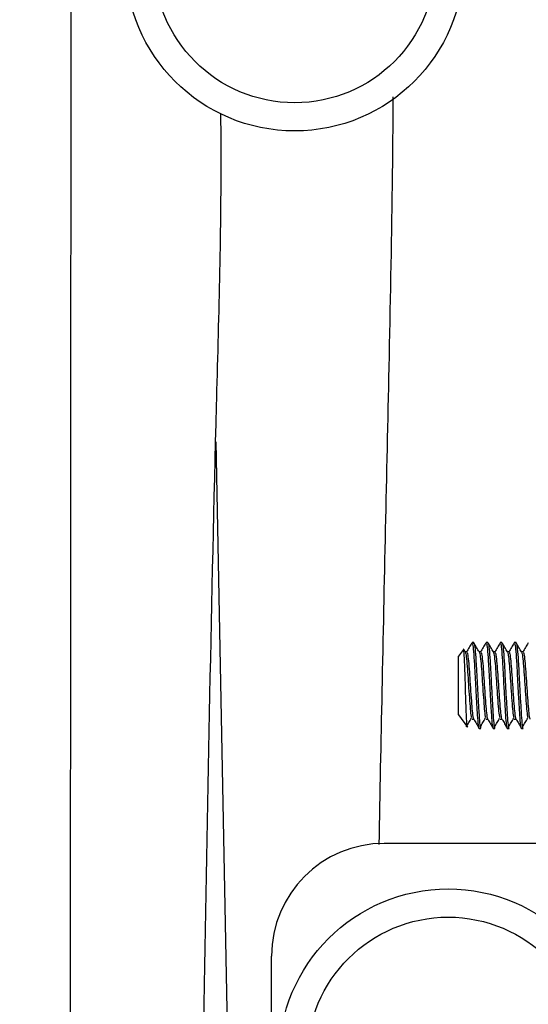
# Paper-space layout 'Sheet2' of a CAD drawing. Header units: millimetres. Extents: x 0 to 1118, y 0 to 864.
# Tile 108 of 232: x 750 to 760, y 435 to 454. Entities that reach past the tile are written whole.
import ezdxf

# ---------------------------------------------------------------- set-up
doc = ezdxf.new("R2010")
doc.units = ezdxf.units.MM
doc.styles.add('SLDTEXTSTYLE0', font='arial.ttf', dxfattribs={"width": 0.948})
doc.dimstyles.new('SLDDIMSTYLE1', dxfattribs={"dimtxt": 5.650301, "dimasz": 4.572, "dimexe": 0, "dimexo": 0.0625, "dimgap": 1.412575, "dimtad": 0, "dimtih": 1, "dimtoh": 1, "dimdec": 1, "dimlfac": 3, "dimrnd": 1e-09, "dimzin": 12, "dimdsep": 46, "dimtxsty": 'SLDTEXTSTYLE0', "dimsah": 1, "dimcen": 0.09, "dimadec": 0, "dimazin": 3, "dimtfac": 1, "dimtofl": 0, "dimtmove": 0, "dimatfit": 3, "dimfxl": 1, "dimfrac": 2, "dimtolj": 1, "dimtzin": 12, "dimarcsym": 0})

# ---------------------------------------------------------------- blocks, each defined once
blk = doc.blocks.new('_D_6')
at = {"color": 7, "linetype": 'Continuous', "lineweight": 0}
for p, q in [((749.512, 471.844), (723.573, 471.861)), ((725.174, 471.86), (725.122, 393.754)), ((725.059, 298.293), (725.11, 376.399)), ((749.397, 298.277), (723.459, 298.294))]:
    blk.add_line(p, q, dxfattribs=at)
for points in [[(725.174, 471.86), (724.409, 467.288), (725.933, 467.287)], [(725.059, 298.293), (725.824, 302.865), (724.3, 302.866)]]:
    blk.add_solid(points, dxfattribs=at)
at = {"color": 7, "linetype": 'Continuous', "lineweight": 0, "char_height": 5.8208, "attachment_point": 1, "style": 'SLDTEXTSTYLE0'}
for s, insert in [('520.7', (715.415, 392.58)), ('(20.50)', (712.828, 383.903))]:
    blk.add_mtext(s, dxfattribs=dict(at, insert=insert))

psp = doc.layouts.new('Sheet2')

# ---------------------------------------------------------------- linework, layer by layer
at = {"color": 7, "linetype": 'Continuous', "lineweight": 30}
for p, q in [((751.102, 456.1095), (751.0664, 402.305)), ((758.6633, 441.9396), (758.6303, 441.9396)), ((758.9279, 441.9396), (758.8949, 441.9396)), ((759.1925, 441.9396), (759.1594, 441.9396)), ((759.4571, 441.9396), (759.424, 441.9396)), ((758.4678, 441.8128), (758.3769, 441.6831)), ((758.5026, 441.7643), (758.4745, 441.8127)), ((758.5311, 441.7678), (758.5006, 441.7678)), ((758.7956, 441.7678), (758.7652, 441.7678)), ((759.0602, 441.7678), (759.0298, 441.7678)), ((759.3248, 441.7678), (759.2943, 441.7678)), ((759.5894, 441.7678), (759.5589, 441.7678)), ((758.3769, 440.9889), (758.3769, 441.6831)), ((758.3769, 440.5875), (758.3769, 440.9889)), ((758.3769, 440.5875), (758.542, 440.3517)), ((758.6303, 440.5028), (758.6633, 440.5028)), ((758.8949, 440.5028), (758.9279, 440.5028)), ((759.1594, 440.5028), (759.1925, 440.5028)), ((759.424, 440.5028), (759.4571, 440.5028)), ((758.7626, 440.331), (758.7956, 440.331)), ((759.0271, 440.331), (759.0602, 440.331)), ((759.2917, 440.331), (759.3248, 440.331)), ((759.5563, 440.331), (759.5894, 440.331)), ((759.8787, 438.172), (756.9833, 438.172)), ((754.8666, 422.5424), (754.8666, 436.0553))]:
    psp.add_line(p, q, dxfattribs=at)
at = {"color": 8, "linetype": 'Continuous', "lineweight": 30}
psp.add_line((753.82, 445.7113), (754.4363, 413.8114), dxfattribs=at)
at = {"color": 7, "linetype": 'Continuous', "lineweight": 30}
for centre, radius in [((755.3007, 454.7196), 3.175), ((755.3007, 454.7196), 2.6458), ((758.1821, 434.1417), 3.175), ((758.1821, 434.1417), 2.6458)]:
    psp.add_circle(centre, radius, dxfattribs=at)
psp.add_arc((756.9833, 436.0553), 2.1167, 90, 180, dxfattribs=at)
for points, knots in [([(757.1408, 452.1823), (757.1413, 452.118), (757.1434, 451.8085), (757.1389, 451.2555), (757.1204, 449.6285), (757.0496, 446.221), (756.9576, 442.0976), (756.8991, 439.1122), (756.8803, 438.1527)], [0, 0, 0, 0, 0.0137649, 0.0661691, 0.1182129, 0.361629, 0.7948264, 1, 1, 1, 1]), ([(753.1305, 410.8674), (753.2928, 419.0883), (753.5266, 430.9276), (753.7676, 444.3518), (753.9303, 449.7988), (753.9178, 451.6281), (753.9161, 451.8716)], [0, 0, 0, 0, 0.6014631, 0.8661888, 0.9821919, 1, 1, 1, 1]), ([(758.6263, 441.9359), (758.6096, 441.9071), (758.5763, 441.8495), (758.5428, 441.792), (758.5261, 441.7633)], [0, 0, 0, 0, 0.5001983, 1, 1, 1, 1]), ([(758.6303, 441.9267), (758.634, 441.9262), (758.6432, 441.9248), (758.6574, 441.7827), (758.6755, 441.5428), (758.6904, 441.2355), (758.7076, 440.9151), (758.7249, 440.626), (758.7398, 440.422), (758.7541, 440.3235), (758.7614, 440.3405), (758.7632, 440.3448)], [0, 0, 0, 0, 0.0858, 0.209274, 0.3359857, 0.4576872, 0.5833021, 0.7089176, 0.8306197, 0.957333, 1, 1, 1, 1]), ([(758.6633, 441.9267), (758.6671, 441.9262), (758.6763, 441.9248), (758.6905, 441.7827), (758.7085, 441.5428), (758.7235, 441.2355), (758.7407, 440.9151), (758.758, 440.6259), (758.7728, 440.4223), (758.7869, 440.3242), (758.794, 440.3402), (758.7956, 440.3439)], [0, 0, 0, 0, 0.0862307, 0.2103244, 0.3376722, 0.4599845, 0.58623, 0.712476, 0.834789, 0.9621382, 1, 1, 1, 1]), ([(758.7672, 441.7643), (758.7505, 441.7931), (758.7171, 441.8506), (758.6837, 441.9082), (758.667, 441.937)], [0, 0, 0, 0, 0.49975631, 1, 1, 1, 1]), ([(758.8909, 441.9359), (758.8742, 441.9071), (758.8408, 441.8495), (758.8074, 441.792), (758.7907, 441.7633)], [0, 0, 0, 0, 0.5001983, 1, 1, 1, 1]), ([(758.8949, 441.9267), (758.8986, 441.9262), (758.9078, 441.9248), (758.922, 441.7827), (758.9401, 441.5428), (758.955, 441.2355), (758.9722, 440.9151), (758.9895, 440.626), (759.0044, 440.422), (759.0187, 440.3235), (759.026, 440.3405), (759.0278, 440.3448)], [0, 0, 0, 0, 0.0858, 0.209274, 0.3359857, 0.4576872, 0.5833022, 0.7089176, 0.8306197, 0.957333, 1, 1, 1, 1]), ([(758.9279, 441.9267), (758.9317, 441.9262), (758.9409, 441.9248), (758.9551, 441.7827), (758.9731, 441.5428), (758.988, 441.2355), (759.0053, 440.9151), (759.0226, 440.6259), (759.0374, 440.4223), (759.0515, 440.3242), (759.0586, 440.3402), (759.0602, 440.3439)], [0, 0, 0, 0, 0.08623065, 0.21032444, 0.33767221, 0.45998453, 0.58623005, 0.71247603, 0.83478901, 0.96213829, 1, 1, 1, 1]), ([(759.0318, 441.7643), (759.0151, 441.7931), (758.9816, 441.8506), (758.9483, 441.9082), (758.9315, 441.937)], [0, 0, 0, 0, 0.4997532, 1, 1, 1, 1]), ([(759.1555, 441.9359), (759.1388, 441.9071), (759.1054, 441.8495), (759.072, 441.792), (759.0553, 441.7633)], [0, 0, 0, 0, 0.5002015, 1, 1, 1, 1]), ([(759.1594, 441.9267), (759.1632, 441.9262), (759.1724, 441.9248), (759.1866, 441.7827), (759.2046, 441.5428), (759.2196, 441.2355), (759.2368, 440.9151), (759.2541, 440.626), (759.2689, 440.422), (759.2832, 440.3235), (759.2905, 440.3405), (759.2924, 440.3448)], [0, 0, 0, 0, 0.0857999, 0.209274, 0.3359857, 0.4576872, 0.5833021, 0.7089176, 0.8306197, 0.9573329, 1, 1, 1, 1]), ([(759.1925, 441.9267), (759.1963, 441.9262), (759.2054, 441.9248), (759.2197, 441.7827), (759.2377, 441.5428), (759.2526, 441.2355), (759.2699, 440.9151), (759.2872, 440.6259), (759.302, 440.4223), (759.3161, 440.3242), (759.3232, 440.3402), (759.3248, 440.3439)], [0, 0, 0, 0, 0.0862306, 0.2103244, 0.3376722, 0.4599845, 0.58623, 0.712476, 0.834789, 0.9621383, 1, 1, 1, 1]), ([(759.2964, 441.7643), (759.2797, 441.7931), (759.2462, 441.8506), (759.2128, 441.9082), (759.1961, 441.937)], [0, 0, 0, 0, 0.4997532, 1, 1, 1, 1]), ([(759.4201, 441.9359), (759.4034, 441.9071), (759.37, 441.8495), (759.3366, 441.792), (759.3199, 441.7633)], [0, 0, 0, 0, 0.5001983, 1, 1, 1, 1]), ([(759.424, 441.9267), (759.4278, 441.9262), (759.437, 441.9248), (759.4512, 441.7827), (759.4692, 441.5428), (759.4841, 441.2355), (759.5014, 440.9151), (759.5187, 440.626), (759.5335, 440.422), (759.5478, 440.3235), (759.5551, 440.3405), (759.557, 440.3448)], [0, 0, 0, 0, 0.0858, 0.209274, 0.3359857, 0.4576872, 0.5833021, 0.7089176, 0.8306197, 0.9573329, 1, 1, 1, 1]), ([(759.4571, 441.9267), (759.4609, 441.9262), (759.47, 441.9248), (759.4843, 441.7827), (759.5023, 441.5428), (759.5172, 441.2355), (759.5345, 440.9151), (759.5518, 440.6259), (759.5666, 440.4223), (759.5807, 440.3242), (759.5878, 440.3402), (759.5894, 440.3439)], [0, 0, 0, 0, 0.08623061, 0.2103244, 0.33767218, 0.45998455, 0.58623002, 0.71247606, 0.834789, 0.96213829, 1, 1, 1, 1]), ([(759.561, 441.7643), (759.5442, 441.7931), (759.5108, 441.8506), (759.4774, 441.9082), (759.4607, 441.937)], [0, 0, 0, 0, 0.49975631, 1, 1, 1, 1]), ([(759.6847, 441.9359), (759.668, 441.9071), (759.6346, 441.8495), (759.6012, 441.792), (759.5845, 441.7633)], [0, 0, 0, 0, 0.5001983, 1, 1, 1, 1]), ([(758.5427, 440.3521), (758.5426, 440.3518), (758.5401, 440.3403), (758.5342, 440.402), (758.5263, 440.5353), (758.5191, 440.7439), (758.5106, 440.9891), (758.5026, 441.2439), (758.4954, 441.4787), (758.487, 441.6678), (758.4788, 441.7826), (758.4738, 441.8305), (758.4706, 441.8134), (758.4701, 441.8112)], [0, 0, 0, 0, 0.003619, 0.118201, 0.2317804, 0.3454556, 0.4553077, 0.5638367, 0.6724446, 0.7775569, 0.8810335, 0.9845743, 1, 1, 1, 1]), ([(758.5022, 441.7528), (758.5046, 441.7519), (758.5123, 441.749), (758.5251, 441.6431), (758.5432, 441.4561), (758.5581, 441.2142), (758.5754, 440.9613), (758.5926, 440.7382), (758.6059, 440.5812), (758.6157, 440.5468), (758.6198, 440.5325)], [0, 0, 0, 0, 0.0604621, 0.2000334, 0.3432884, 0.480855, 0.6228594, 0.7648629, 0.9024318, 1, 1, 1, 1]), ([(758.5311, 441.7576), (758.5348, 441.7572), (758.544, 441.7561), (758.5582, 441.6444), (758.5763, 441.4558), (758.5912, 441.2141), (758.6084, 440.9622), (758.6257, 440.7348), (758.6406, 440.5746), (758.6547, 440.4974), (758.6618, 440.5102), (758.6635, 440.5132)], [0, 0, 0, 0, 0.0861072, 0.2100174, 0.3371981, 0.4593285, 0.5853988, 0.7114684, 0.8336009, 0.9607784, 1, 1, 1, 1]), ([(758.7668, 441.7528), (758.7691, 441.7519), (758.7769, 441.749), (758.7897, 441.6431), (758.8078, 441.4561), (758.8227, 441.2142), (758.8399, 440.9613), (758.8572, 440.7382), (758.8705, 440.5812), (758.8803, 440.5468), (758.8843, 440.5325)], [0, 0, 0, 0, 0.0604621, 0.2000334, 0.3432884, 0.4808551, 0.6228594, 0.764863, 0.9024318, 1, 1, 1, 1]), ([(758.7956, 441.7576), (758.7994, 441.7572), (758.8086, 441.7561), (758.8228, 441.6444), (758.8408, 441.4558), (758.8558, 441.2141), (758.873, 440.9622), (758.8903, 440.7348), (758.9051, 440.5746), (758.9193, 440.4974), (758.9264, 440.5102), (758.9281, 440.5132)], [0, 0, 0, 0, 0.0861071, 0.2100174, 0.337198, 0.4593285, 0.5853988, 0.7114683, 0.8336008, 0.9607783, 1, 1, 1, 1]), ([(759.0314, 441.7528), (759.0337, 441.7519), (759.0415, 441.749), (759.0543, 441.6431), (759.0724, 441.4561), (759.0873, 441.2142), (759.1045, 440.9613), (759.1218, 440.7382), (759.1351, 440.5812), (759.1449, 440.5468), (759.1489, 440.5325)], [0, 0, 0, 0, 0.0604621, 0.2000333, 0.3432883, 0.480855, 0.6228593, 0.7648629, 0.9024317, 1, 1, 1, 1]), ([(759.0602, 441.7576), (759.064, 441.7572), (759.0732, 441.7561), (759.0874, 441.6444), (759.1054, 441.4558), (759.1203, 441.2141), (759.1376, 440.9622), (759.1549, 440.7348), (759.1697, 440.5746), (759.1838, 440.4974), (759.191, 440.5102), (759.1927, 440.5132)], [0, 0, 0, 0, 0.0861071, 0.2100174, 0.337198, 0.4593285, 0.5853988, 0.7114684, 0.8336008, 0.9607783, 1, 1, 1, 1]), ([(759.296, 441.7528), (759.2983, 441.7519), (759.3061, 441.749), (759.3189, 441.6431), (759.3369, 441.4561), (759.3518, 441.2142), (759.3691, 440.9613), (759.3864, 440.7382), (759.3997, 440.5812), (759.4095, 440.5468), (759.4135, 440.5325)], [0, 0, 0, 0, 0.0604621, 0.2000334, 0.3432884, 0.480855, 0.6228594, 0.7648629, 0.9024318, 1, 1, 1, 1]), ([(759.3248, 441.7576), (759.3286, 441.7572), (759.3377, 441.7561), (759.352, 441.6444), (759.37, 441.4558), (759.3849, 441.2141), (759.4022, 440.9622), (759.4195, 440.7348), (759.4343, 440.5746), (759.4484, 440.4974), (759.4556, 440.5102), (759.4573, 440.5132)], [0, 0, 0, 0, 0.0861072, 0.2100174, 0.3371981, 0.4593285, 0.5853988, 0.7114684, 0.8336009, 0.9607784, 1, 1, 1, 1]), ([(759.5605, 441.7528), (759.5629, 441.7519), (759.5706, 441.749), (759.5835, 441.6431), (759.6015, 441.4561), (759.6164, 441.2142), (759.6337, 440.9613), (759.651, 440.7382), (759.6643, 440.5812), (759.674, 440.5468), (759.6781, 440.5325)], [0, 0, 0, 0, 0.0604621, 0.2000334, 0.3432884, 0.4808551, 0.6228594, 0.764863, 0.9024318, 1, 1, 1, 1]), ([(759.5894, 441.7576), (759.5931, 441.7572), (759.6023, 441.7561), (759.6165, 441.6444), (759.6346, 441.4558), (759.6495, 441.2141), (759.6668, 440.9622), (759.684, 440.7348), (759.6989, 440.5746), (759.713, 440.4974), (759.7202, 440.5102), (759.7219, 440.5132)], [0, 0, 0, 0, 0.0861072, 0.2100174, 0.337198, 0.4593285, 0.5853988, 0.7114683, 0.8336008, 0.9607783, 1, 1, 1, 1]), ([(758.5201, 440.3573), (758.5367, 440.3847), (758.5699, 440.4395), (758.6031, 440.4945), (758.6197, 440.522)], [0, 0, 0, 0, 0.5000447, 1, 1, 1, 1]), ([(758.6637, 440.5028), (758.6804, 440.4742), (758.7136, 440.4169), (758.7468, 440.3597), (758.7635, 440.3311)], [0, 0, 0, 0, 0.4999427, 1, 1, 1, 1]), ([(758.7866, 440.3604), (758.8025, 440.3868), (758.8351, 440.4405), (758.8677, 440.4945), (758.8843, 440.522)], [0, 0, 0, 0, 0.4903339, 1, 1, 1, 1]), ([(758.9283, 440.5028), (758.9449, 440.4742), (758.9782, 440.4169), (759.0114, 440.3597), (759.0281, 440.3311)], [0, 0, 0, 0, 0.4999427, 1, 1, 1, 1]), ([(759.0511, 440.3604), (759.0671, 440.3868), (759.0997, 440.4405), (759.1323, 440.4945), (759.1489, 440.522)], [0, 0, 0, 0, 0.4903306, 1, 1, 1, 1]), ([(759.1929, 440.5028), (759.2095, 440.4742), (759.2428, 440.4169), (759.276, 440.3597), (759.2926, 440.3311)], [0, 0, 0, 0, 0.4999395, 1, 1, 1, 1]), ([(759.3157, 440.3604), (759.3317, 440.3868), (759.3643, 440.4405), (759.3969, 440.4945), (759.4135, 440.522)], [0, 0, 0, 0, 0.490337, 1, 1, 1, 1]), ([(759.4575, 440.5028), (759.4741, 440.4742), (759.5074, 440.4169), (759.5406, 440.3597), (759.5572, 440.3311)], [0, 0, 0, 0, 0.4999427, 1, 1, 1, 1]), ([(759.5803, 440.3604), (759.5963, 440.3868), (759.6289, 440.4405), (759.6614, 440.4945), (759.6781, 440.522)], [0, 0, 0, 0, 0.4903339, 1, 1, 1, 1])]:
    psp.add_open_spline(points, degree=3, knots=knots, dxfattribs=at)

# ---------------------------------------------------------------- dimensions: what is measured, and where the dimension line sits
at = {"color": 7, "linetype": 'Continuous', "lineweight": 0}
dim = psp.add_linear_dim(base=(725.0587, 298.2933), p1=(751.1124, 471.8428), p2=(750.9976, 298.2761), angle=89.96208, text='<>\\P(20.50)', dimstyle='SLDDIMSTYLE1', dxfattribs=at)
dim.commit()
dim.dimension.update_dxf_attribs({"geometry": '_D_6', "text_midpoint": (725.1162, 385.0766), "dimtype": 160})

doc.saveas('drawing.dxf')
